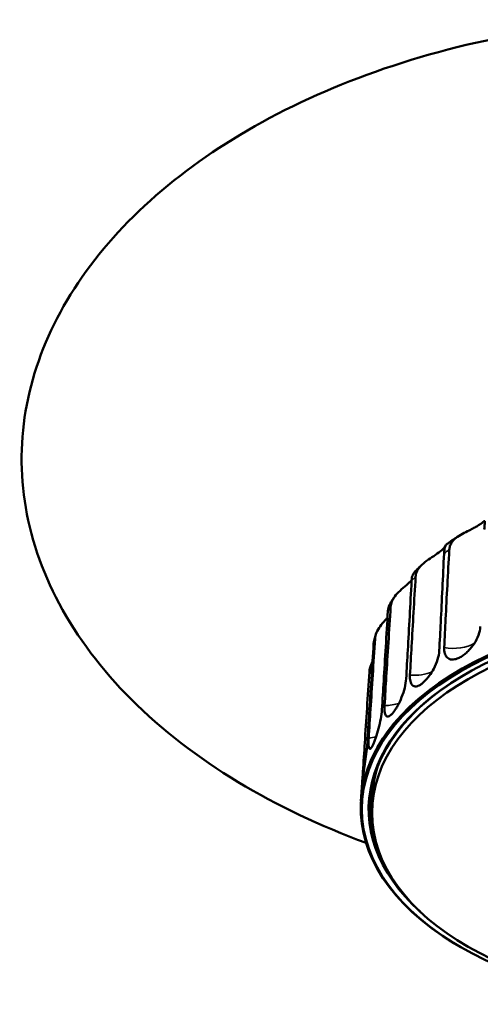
# Model space of a CAD drawing. Header units: millimetres. Extents: x 270 to 1030, y 103 to 1097.
# Tile 5 of 6: x 729 to 831, y 846 to 1064. Entities that reach past the tile are written whole.
import ezdxf

# ---------------------------------------------------------------- set-up
doc = ezdxf.new("R2010")
doc.units = ezdxf.units.MM
doc.header["$LTSCALE"] = 4
doc.layers.add('Visibile (ISO)', color=7, linetype='Continuous', lineweight=50)
doc.layers.add('Visibile sottile (ISO)', color=7, linetype='Continuous', lineweight=35)

msp = doc.modelspace()

# ---------------------------------------------------------------- linework, layer by layer
at = {"layer": 'Visibile (ISO)'}
for p, q in [((804.922, 894.734), (804.66, 890.649)), ((804.621, 889.846), (804.621, 889.846)), ((807.108, 890.473), (807.108, 888.024)), ((825.416, 859.11), (825.239, 859.217))]:
    msp.add_line(p, q, dxfattribs=at)
for centre, major_axis, start_param, end_param in [((879.608, 889.044), (75, 0), 5.5233074, 10.1846558), ((879.608, 888.84), (73.25, 0), 5.7159903, 9.991973), ((879.608, 889.044), (-75, 0), 3.16011, 6.264668), ((879.608, 889.044), (-72.996, 0), 5.481701, 6.5790212), ((879.608, 890.473), (-72.5, 0), 6.0982537, 6.2831853), ((879.608, 890.473), (-72.965, 0), 0.0046145, 0.1387916)]:
    msp.add_ellipse(centre, major_axis=major_axis, ratio=0.5773503, start_param=start_param, end_param=end_param, dxfattribs=at)
for centre, major_axis in [((879.608, 888.84), (74.757, 0)), ((879.608, 888.024), (-72.5, 0))]:
    msp.add_ellipse(centre, major_axis=major_axis, ratio=0.5773503, dxfattribs=at)
for points, knots in [([(805.788, 881.396), (795.718, 885.099), (786.153, 889.626), (768.631, 900.216), (760.594, 906.394), (747.313, 919.686), (741.882, 926.862), (734.018, 941.615), (731.431, 949.288), (729.182, 964.544), (729.435, 972.245), (732.621, 987.166), (735.555, 994.505), (743.798, 1008.405), (749.187, 1015.062), (762.025, 1027.354), (769.609, 1033.047), (786.501, 1043.179), (795.969, 1047.638), (816.227, 1055.068), (827.179, 1058.031), (847.597, 1061.828), (857.064, 1062.962), (866.561, 1063.501)], [53.7255327, 53.7255327, 53.7255327, 53.7255327, 57.1155917, 57.1155917, 60.58969, 60.58969, 63.9401981, 63.9401981, 67.1765072, 67.1765072, 70.3351255, 70.3351255, 73.4691775, 73.4691775, 76.6347744, 76.6347744, 79.8790014, 79.8790014, 83.2315975, 83.2315975, 86.7002056, 86.7002056, 89.558023, 89.558023, 89.558023, 89.558023]), ([(824.194, 946.217), (824.209, 946.496), (824.261, 946.77), (824.436, 947.304), (824.561, 947.562), (824.976, 948.198), (825.312, 948.548), (826.138, 949.202), (826.612, 949.49), (827.614, 950.035), (828.121, 950.282), (828.97, 950.707), (829.318, 950.885), (829.935, 951.22), (830.208, 951.377), (830.728, 951.697), (830.97, 951.859), (831.441, 952.194), (831.645, 952.355), (831.952, 952.575), (832.031, 952.61), (832.085, 952.449), (832.061, 952.258), (831.997, 951.637), (831.957, 951.203), (831.939, 950.688)], [-1.8148727, -1.8148727, -1.8148727, -1.8148727, -1.7099439, -1.7099439, -1.6036085, -1.6036085, -1.4362649, -1.4362649, -1.2642862, -1.2642862, -1.0937046, -1.0937046, -0.9669269, -0.9669269, -0.8520878, -0.8520878, -0.726029, -0.726029, -0.5637145, -0.5637145, -0.3789138, -0.3789138, -0.1958363, -0.1958363, -0.0000669, -0.0000669, -0.0000669, -0.0000669]), ([(826.304, 949.287), (826.109, 949.16), (825.914, 949.033), (825.527, 948.777), (825.335, 948.648), (824.952, 948.388), (824.762, 948.258), (824.384, 947.995), (824.197, 947.863), (823.823, 947.598), (823.638, 947.464), (823.454, 947.33)], [1.627130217, 1.627130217, 1.627130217, 1.627130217, 1.639039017, 1.639039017, 1.650947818, 1.650947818, 1.662856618, 1.662856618, 1.674765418, 1.674765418, 1.686674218, 1.686674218, 1.686674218, 1.686674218]), ([(816.758, 940.243), (816.78, 940.606), (816.863, 940.967), (817.147, 941.668), (817.347, 942.004), (817.934, 942.75), (818.347, 943.134), (819.314, 943.892), (819.846, 944.241), (820.925, 944.952), (821.451, 945.301), (822.357, 945.991), (822.729, 946.33), (823.121, 946.767), (823.223, 946.898), (823.298, 947.008)], [-1.8154881, -1.8154881, -1.8154881, -1.8154881, -1.6795859, -1.6795859, -1.5437403, -1.5437403, -1.3648504, -1.3648504, -1.1718641, -1.1718641, -0.9624226, -0.9624226, -0.7466001, -0.7466001, -0.6391725, -0.6391725, -0.6391725, -0.6391725]), ([(823.04, 945.423), (822.808, 940.27), (822.55, 934.916), (822.209, 928.194), (822.097, 926.04), (821.981, 923.864)], [0.9510277, 0.9510277, 0.9510277, 0.9510277, 2.7387914, 2.7387914, 3.4836905, 3.4836905, 3.4836905, 3.4836905]), ([(823.454, 947.33), (823.447, 947.325), (823.437, 947.313), (823.374, 947.214), (823.288, 947.019), (823.13, 946.388), (823.064, 945.945), (823.04, 945.423)], [-0.42785064, -0.42785064, -0.42785064, -0.42785064, -0.38135816, -0.38135816, -0.19773782, -0.19773782, -0.00006691, -0.00006691, -0.00006691, -0.00006691]), ([(823.078, 924.619), (823.181, 926.786), (823.286, 928.936), (823.621, 935.653), (823.904, 941.024), (824.194, 946.217)], [0.9358556, 0.9358556, 0.9358556, 0.9358556, 1.6807547, 1.6807547, 3.4685184, 3.4685184, 3.4685184, 3.4685184]), ([(816.411, 941.19), (816.306, 941.08), (816.196, 940.898), (815.978, 940.313), (815.888, 939.866), (815.861, 939.346)], [-0.33998129, -0.33998129, -0.33998129, -0.33998129, -0.19591521, -0.19591521, -0.00006691, -0.00006691, -0.00006691, -0.00006691]), ([(818.188, 942.964), (818.065, 942.848), (817.943, 942.731), (817.701, 942.497), (817.581, 942.38), (817.343, 942.144), (817.224, 942.026), (816.989, 941.789), (816.872, 941.669), (816.64, 941.43), (816.525, 941.31), (816.411, 941.19)], [1.808665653, 1.808665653, 1.808665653, 1.808665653, 1.817898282, 1.817898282, 1.827130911, 1.827130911, 1.83636354, 1.83636354, 1.845596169, 1.845596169, 1.854828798, 1.854828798, 1.854828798, 1.854828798]), ([(811.232, 933.614), (811.256, 934), (811.347, 934.388), (811.655, 935.157), (811.872, 935.532), (812.474, 936.349), (812.874, 936.768), (813.779, 937.612), (814.261, 938.011), (815.154, 938.786), (815.551, 939.153), (815.871, 939.504)], [-1.81511105, -1.81511105, -1.81511105, -1.81511105, -1.6719999, -1.6719999, -1.52831253, -1.52831253, -1.35006784, -1.35006784, -1.15626794, -1.15626794, -0.96274222, -0.96274222, -0.96274222, -0.96274222]), ([(815.861, 939.346), (815.588, 934.167), (815.292, 928.785), (814.907, 922.027), (814.782, 919.861), (814.653, 917.673)], [0.9510277, 0.9510277, 0.9510277, 0.9510277, 2.7387914, 2.7387914, 3.4836905, 3.4836905, 3.4836905, 3.4836905]), ([(815.507, 918.526), (815.625, 920.704), (815.745, 922.865), (816.125, 929.618), (816.44, 935.019), (816.758, 940.243)], [0.9358556, 0.9358556, 0.9358556, 0.9358556, 1.6807547, 1.6807547, 3.4685184, 3.4685184, 3.4685184, 3.4685184]), ([(811.973, 935.657), (811.907, 935.558), (811.841, 935.459), (811.712, 935.26), (811.647, 935.16), (811.52, 934.961), (811.456, 934.86), (811.331, 934.66), (811.269, 934.559), (811.146, 934.358), (811.085, 934.257), (811.024, 934.155)], [1.98937435, 1.98937435, 1.98937435, 1.98937435, 1.996277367, 1.996277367, 2.003180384, 2.003180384, 2.010083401, 2.010083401, 2.016986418, 2.016986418, 2.023889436, 2.023889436, 2.023889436, 2.023889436]), ([(810.618, 932.641), (810.313, 927.433), (809.988, 922.02), (809.571, 915.221), (809.437, 913.042), (809.299, 910.84)], [0.9510277, 0.9510277, 0.9510277, 0.9510277, 2.7387914, 2.7387914, 3.4836905, 3.4836905, 3.4836905, 3.4836905]), ([(809.883, 911.766), (810.014, 913.957), (810.145, 916.13), (810.558, 922.924), (810.896, 928.358), (811.232, 933.614)], [0.9358556, 0.9358556, 0.9358556, 0.9358556, 1.6807547, 1.6807547, 3.4685184, 3.4685184, 3.4685184, 3.4685184]), ([(811.024, 934.155), (810.99, 934.099), (810.958, 934.038), (810.759, 933.621), (810.649, 933.164), (810.618, 932.641)], [-0.23204812, -0.23204812, -0.23204812, -0.23204812, -0.19589789, -0.19589789, -0.00006691, -0.00006691, -0.00006691, -0.00006691]), ([(807.783, 926.532), (807.812, 926.98), (807.925, 927.44), (808.306, 928.367), (808.573, 928.823), (809.235, 929.753), (809.621, 930.203), (810.189, 930.843), (810.366, 931.039), (810.535, 931.23)], [-1.81517609, -1.81517609, -1.81517609, -1.81517609, -1.65013098, -1.65013098, -1.4825545, -1.4825545, -1.3026055, -1.3026055, -1.21887626, -1.21887626, -1.21887626, -1.21887626]), ([(831.06, 929.227), (831.033, 928.637), (830.896, 927.999), (830.419, 926.695), (830.084, 926.042), (829.334, 924.91), (828.949, 924.428), (828.298, 923.747), (828.053, 923.516), (827.547, 923.089), (827.287, 922.896), (826.73, 922.531), (826.433, 922.369), (825.909, 922.141), (825.679, 922.064), (825.207, 921.955), (824.97, 921.933), (824.326, 921.971), (823.97, 922.127), (823.471, 922.635), (823.304, 922.944), (823.096, 923.697), (823.055, 924.135), (823.078, 924.619)], [0, 0, 0, 0, 0.2230407, 0.2230407, 0.4460107, 0.4460107, 0.6307104, 0.6307104, 0.7368793, 0.7368793, 0.8459026, 0.8459026, 0.9715373, 0.9715373, 1.0747196, 1.0747196, 1.1914597, 1.1914597, 1.4147754, 1.4147754, 1.5985696, 1.5985696, 1.7813595, 1.7813595, 1.7813595, 1.7813595]), ([(806.378, 904.545), (806.517, 906.75), (806.655, 908.936), (807.089, 915.773), (807.44, 921.242), (807.783, 926.532)], [0.9358556, 0.9358556, 0.9358556, 0.9358556, 1.6807547, 1.6807547, 3.4685184, 3.4685184, 3.4685184, 3.4685184]), ([(807.989, 927.562), (807.961, 927.477), (807.933, 927.393), (807.879, 927.224), (807.853, 927.139), (807.8, 926.97), (807.774, 926.885), (807.723, 926.716), (807.698, 926.631), (807.648, 926.461), (807.624, 926.376), (807.6, 926.291)], [2.168092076, 2.168092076, 2.168092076, 2.168092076, 2.173441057, 2.173441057, 2.178790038, 2.178790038, 2.184139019, 2.184139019, 2.189488, 2.189488, 2.194836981, 2.194836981, 2.194836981, 2.194836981]), ([(807.472, 925.512), (807.144, 920.273), (806.8, 914.826), (806.364, 907.983), (806.224, 905.791), (806.081, 903.575)], [0.9510277, 0.9510277, 0.9510277, 0.9510277, 2.7387914, 2.7387914, 3.4836905, 3.4836905, 3.4836905, 3.4836905]), ([(821.981, 923.864), (821.95, 923.271), (821.826, 922.619), (821.411, 921.269), (821.124, 920.583), (820.477, 919.356), (820.138, 918.817), (819.584, 918.068), (819.385, 917.823), (818.99, 917.379), (818.794, 917.179), (818.38, 916.798), (818.162, 916.623), (817.768, 916.353), (817.591, 916.251), (817.23, 916.088), (817.049, 916.033), (816.536, 915.966), (816.247, 916.057), (815.825, 916.477), (815.68, 916.775), (815.507, 917.542), (815.478, 918.004), (815.507, 918.526)], [0, 0, 0, 0, 0.2230322, 0.2230322, 0.4464226, 0.4464226, 0.639555, 0.639555, 0.7431351, 0.7431351, 0.8436222, 0.8436222, 0.9573885, 0.9573885, 1.0554235, 1.0554235, 1.1652173, 1.1652173, 1.3879534, 1.3879534, 1.5855974, 1.5855974, 1.7816286, 1.7816286, 1.7816286, 1.7816286]), ([(806.517, 919.213), (806.55, 919.724), (806.682, 920.261), (806.992, 921.041), (807.101, 921.276), (807.221, 921.51)], [-1.8152937, -1.8152937, -1.8152937, -1.8152937, -1.62803801, -1.62803801, -1.54655427, -1.54655427, -1.54655427, -1.54655427]), ([(805.098, 897.083), (805.24, 899.301), (805.382, 901.502), (805.823, 908.383), (806.176, 913.887), (806.517, 919.213)], [0.9358556, 0.9358556, 0.9358556, 0.9358556, 1.6807547, 1.6807547, 3.4685184, 3.4685184, 3.4685184, 3.4685184]), ([(814.653, 917.673), (814.618, 917.076), (814.512, 916.413), (814.172, 915.02), (813.94, 914.304), (813.396, 912.929), (813.091, 912.284), (812.622, 911.438), (812.47, 911.186), (812.225, 910.81), (812.132, 910.674), (811.959, 910.436), (811.879, 910.332), (811.722, 910.137), (811.644, 910.047), (811.479, 909.868), (811.392, 909.782), (811.167, 909.581), (811.034, 909.487), (810.733, 909.336), (810.576, 909.313), (810.254, 909.419), (810.111, 909.606), (809.946, 910.121), (809.902, 910.388), (809.858, 911.015), (809.86, 911.373), (809.883, 911.766)], [0, 0, 0, 0, 0.2230056, 0.2230056, 0.4477482, 0.4477482, 0.6686577, 0.6686577, 0.7723408, 0.7723408, 0.8366098, 0.8366098, 0.8924766, 0.8924766, 0.9485041, 0.9485041, 1.0136546, 1.0136546, 1.1217675, 1.1217675, 1.2753198, 1.2753198, 1.4864657, 1.4864657, 1.6341218, 1.6341218, 1.7810901, 1.7810901, 1.7810901, 1.7810901]), ([(809.299, 910.84), (809.262, 910.24), (809.176, 909.567), (808.922, 908.145), (808.755, 907.408), (808.376, 905.986), (808.169, 905.315), (807.861, 904.431), (807.763, 904.166), (807.607, 903.769), (807.548, 903.626), (807.44, 903.374), (807.391, 903.263), (807.295, 903.056), (807.247, 902.959), (807.148, 902.766), (807.097, 902.673), (806.966, 902.455), (806.89, 902.35), (806.723, 902.175), (806.64, 902.14), (806.477, 902.222), (806.413, 902.398), (806.35, 902.902), (806.338, 903.166), (806.34, 903.791), (806.353, 904.149), (806.378, 904.545)], [0, 0, 0, 0, 0.2230056, 0.2230056, 0.4477482, 0.4477482, 0.6686577, 0.6686577, 0.7723408, 0.7723408, 0.8366098, 0.8366098, 0.8924766, 0.8924766, 0.9485041, 0.9485041, 1.0136546, 1.0136546, 1.1217675, 1.1217675, 1.2753198, 1.2753198, 1.4864657, 1.4864657, 1.6341218, 1.6341218, 1.7810901, 1.7810901, 1.7810901, 1.7810901]), ([(806.081, 903.575), (806.043, 902.971), (805.98, 902.29), (805.819, 900.847), (805.722, 900.097), (805.52, 898.646), (805.418, 897.959), (805.28, 897.052), (805.239, 896.78), (805.176, 896.373), (805.154, 896.225), (805.114, 895.965), (805.097, 895.851), (805.065, 895.638), (805.049, 895.538), (805.02, 895.339), (805.005, 895.242), (804.971, 895.016), (804.955, 894.906), (804.927, 894.721), (804.92, 894.682), (804.922, 894.755), (804.938, 894.929), (804.98, 895.432), (805.001, 895.696), (805.047, 896.324), (805.072, 896.684), (805.098, 897.083)], [0, 0, 0, 0, 0.2230056, 0.2230056, 0.4477482, 0.4477482, 0.6686577, 0.6686577, 0.7723408, 0.7723408, 0.8366098, 0.8366098, 0.8924766, 0.8924766, 0.9485041, 0.9485041, 1.0136546, 1.0136546, 1.1217675, 1.1217675, 1.2753198, 1.2753198, 1.4864657, 1.4864657, 1.6341218, 1.6341218, 1.7810901, 1.7810901, 1.7810901, 1.7810901])]:
    msp.add_open_spline(points, degree=3, knots=knots, dxfattribs=at)
msp.add_open_spline([(807.6, 926.291), (807.533, 926.051), (807.489, 925.79), (807.472, 925.512)], degree=3, dxfattribs=at)
at = {"layer": 'Visibile sottile (ISO)'}
for centre, major_axis, start_param, end_param in [((879.608, 918.695), (-73.097, 0), 5.5727804, 5.5973268), ((879.608, 918.695), (-73.097, 0), 5.7473133, 5.7718598), ((879.608, 918.695), (-73.097, 0), 5.9218462, 5.9463927), ((879.608, 918.695), (-73.097, 0), 6.0963791, 6.1209256), ((825.161, 928.025), (6.256, 0), 4.3729708, 5.5436873), ((816.534, 922.089), (6.256, 0), 4.5475037, 5.3771039), ((809.823, 915.378), (6.256, 0), 4.7220367, 5.2599124), ((805.232, 908.096), (6.256, 0), 4.8965696, 5.1724937), ((802.901, 900.464), (6.256, 0), 5.0711025, 5.1044533)]:
    msp.add_ellipse(centre, major_axis=major_axis, ratio=0.5773503, start_param=start_param, end_param=end_param, dxfattribs=at)

doc.saveas('drawing.dxf')
